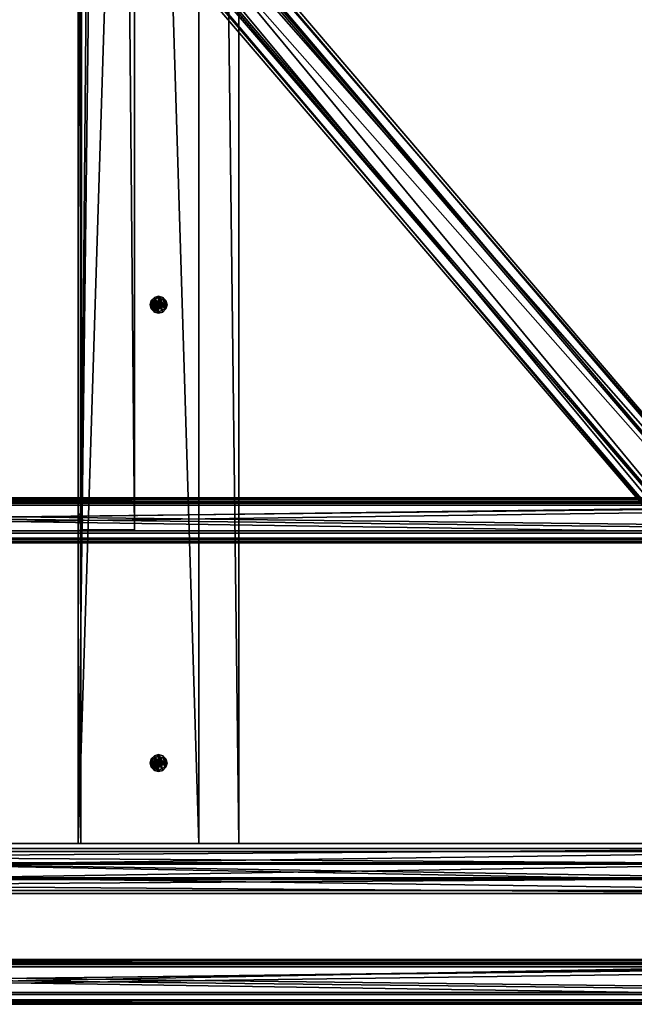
# Model space of a CAD drawing. Header units: millimetres. Extents: x 60485 to 71303, y 100 to 16900.
# Tile 29 of 256: x 62027 to 62792, y 100 to 1324. Entities that reach past the tile are written whole.
import ezdxf

# ---------------------------------------------------------------- set-up
doc = ezdxf.new("R2010")
doc.units = ezdxf.units.MM
for name, color, linetype in [('1', 7, 'Continuous'), ('13', 7, 'Continuous'), ('3', 7, 'Continuous'), ('4', 7, 'Continuous'), ('9', 7, 'Continuous'), ('95', 7, 'Continuous')]:
    doc.layers.add(name, color=color, linetype=linetype)

msp = doc.modelspace()

# ---------------------------------------------------------------- meshes
at = {"layer": '1', "color": 7}
mesh = msp.add_polyface(dxfattribs=at)
corners = [(62100, 300, 2950), (62100, 300, 0), (62100, 16700, 0), (62100, 16700, 2950), (62300, 300, 0), (62300, 16700, 0), (62300, 300, 2950), (62300, 16700, 2950)]
mesh.append_faces([[corners[k] for k in face] for face in [(0, 2, 3, 3), (1, 5, 2, 2), (4, 7, 5, 5), (6, 3, 7, 7), (1, 6, 4, 4), (3, 5, 7, 7)]], dxfattribs={"vtx0": -1, "color": 7})
mesh.append_faces([[corners[k] for k in face] for face in [(0, 1, 2, 2), (1, 4, 5, 5), (4, 6, 7, 7), (6, 0, 3, 3), (1, 0, 6, 6), (3, 2, 5, 5)]], dxfattribs={"vtx2": -1, "vtx3": -1, "color": 7})
mesh = msp.add_polyface(dxfattribs=at)
corners = [(71000, 100, 2950), (71000, 100, 0), (60500, 100, 0), (60500, 100, 2950), (71000, 300, 0), (60500, 300, 0), (71000, 300, 2950), (60500, 300, 2950)]
mesh.append_faces([[corners[k] for k in face] for face in [(0, 2, 3, 3), (1, 5, 2, 2), (4, 7, 5, 5), (6, 3, 7, 7), (1, 6, 4, 4), (3, 5, 7, 7)]], dxfattribs={"vtx0": -1, "color": 7})
mesh.append_faces([[corners[k] for k in face] for face in [(0, 1, 2, 2), (1, 4, 5, 5), (4, 6, 7, 7), (6, 0, 3, 3), (1, 0, 6, 6), (3, 2, 5, 5)]], dxfattribs={"vtx2": -1, "vtx3": -1, "color": 7})
at = {"layer": '13', "color": 20}
mesh = msp.add_polyface(dxfattribs=at)
corners = [(62209.1, 975.3, 2955), (62205.2, 979.1, 2955), (62205.2, 979.1, 2953), (62200, 980.5, 2955), (62200, 980.5, 2953), (62194.7, 979.1, 2955), (62194.7, 979.1, 2953), (62190.9, 975.3, 2953), (62200, 1535, 2967), (62202.5, 1535.7, 2967), (62202.5, 1535.7, 2949), (62200, 1535, 2949), (62204.3, 1537.5, 2967), (62204.3, 1537.5, 2949), (62205, 1540, 2949), (62195, 1540, 2967), (62195.7, 1537.5, 2967), (62195.7, 1537.5, 2949), (62197.5, 1535.7, 2967), (62197.5, 1535.7, 2949), (62200, 1545, 2967), (62197.5, 1544.3, 2967), (62195.7, 1542.5, 2949), (62197.5, 1544.3, 2949), (62200, 1535, 2949), (62204.3, 1537.5, 2949), (62204.3, 1537.5, 2884), (62200, 1535, 2884), (62195.7, 1537.5, 2949), (62195.7, 1537.5, 2884), (62200, 1530.8, 2963), (62208, 1535.4, 2963), (62208, 1535.4, 2955), (62200, 1530.8, 2955), (62208, 1544.6, 2955), (62192, 1544.6, 2963), (62192, 1535.4, 2963), (62192, 1535.4, 2955), (62192, 1544.6, 2955), (62200, 1529.5, 2955), (62205.2, 1530.9, 2955), (62205.2, 1530.9, 2953), (62200, 1529.5, 2953), (62209.1, 1534.8, 2955), (62209.1, 1534.8, 2953), (62210.5, 1540, 2953), (62189.5, 1540, 2955), (62190.9, 1534.8, 2955), (62190.9, 1534.8, 2953), (62194.7, 1530.9, 2955), (62194.7, 1530.9, 2953), (62205.2, 1549.1, 2955), (62200, 1550.5, 2955), (62194.7, 1549.1, 2955), (62190.9, 1545.3, 2955), (62189.5, 1540, 2953), (62190.9, 1545.3, 2953), (62194.7, 1549.1, 2953), (62200, 1550.5, 2953)]
mesh.append_faces([[corners[k] for k in face] for face in [(1, 4, 2, 2), (3, 6, 4, 4), (5, 7, 6, 6), (8, 10, 11, 11), (9, 13, 10, 10), (12, 14, 13, 13), (16, 19, 17, 17), (18, 11, 19, 19), (15, 18, 16, 16), (24, 26, 27, 27), (28, 27, 29, 29), (30, 32, 33, 33), (31, 34, 32, 32), (36, 33, 37, 37), (35, 30, 36, 36), (33, 38, 37, 37), (39, 41, 42, 42), (40, 44, 41, 41), (43, 45, 44, 44), (47, 50, 48, 48), (49, 42, 50, 50), (50, 55, 48, 48)]], dxfattribs={"vtx0": -1, "color": 20})
mesh.append_faces([[corners[k] for k in face] for face in [(20, 9, 8, 8), (21, 8, 18, 18), (22, 17, 19, 19), (22, 19, 11, 11), (23, 11, 10, 10), (35, 31, 30, 30), (38, 33, 32, 32), (51, 43, 40, 40), (52, 40, 39, 39), (53, 39, 49, 49), (54, 49, 47, 47), (56, 50, 42, 42), (57, 42, 41, 41), (58, 41, 44, 44)]], dxfattribs={"vtx0": -1, "vtx2": -1, "vtx3": -1, "color": 20})
mesh.append_faces([[corners[k] for k in face] for face in [(0, 1, 2, 2), (1, 3, 4, 4), (3, 5, 6, 6), (8, 9, 10, 10), (9, 12, 13, 13), (15, 16, 17, 17), (16, 18, 19, 19), (18, 8, 11, 11), (24, 25, 26, 26), (28, 24, 27, 27), (30, 31, 32, 32), (35, 36, 37, 37), (36, 30, 33, 33), (39, 40, 41, 41), (40, 43, 44, 44), (46, 47, 48, 48), (47, 49, 50, 50), (49, 39, 42, 42)]], dxfattribs={"vtx2": -1, "vtx3": -1, "color": 20})
mesh = msp.add_polyface(dxfattribs=at)
corners = [(62204.3, 402.5, 2967), (62202.5, 404.3, 2967), (62202.5, 404.3, 2949), (62200, 405, 2967), (62200, 405, 2949), (62197.5, 404.3, 2967), (62197.5, 404.3, 2949), (62195.7, 402.5, 2949), (62204.3, 402.5, 2949), (62200, 405, 2949), (62200, 405, 2884), (62195.7, 402.5, 2884), (62208, 404.6, 2963), (62200, 409.2, 2963), (62200, 409.2, 2955), (62208, 404.6, 2955), (62192, 404.6, 2963), (62192, 404.6, 2955), (62208, 395.4, 2963), (62208, 395.4, 2955), (62210.5, 400, 2955), (62209.1, 405.3, 2955), (62209.1, 405.3, 2953), (62205.2, 409.1, 2955), (62205.2, 409.1, 2953), (62200, 410.5, 2955), (62200, 410.5, 2953), (62194.7, 409.1, 2955), (62194.7, 409.1, 2953), (62190.9, 405.3, 2955), (62190.9, 405.3, 2953), (62189.5, 400, 2953), (62209.1, 394.8, 2955), (62200, 389.5, 2955), (62205.2, 390.9, 2953), (62209.1, 394.8, 2953), (62210.5, 400, 2953), (62200, 965, 2967), (62202.5, 965.7, 2967), (62202.5, 965.7, 2949), (62200, 965, 2949), (62197.5, 965.7, 2967), (62197.5, 965.7, 2949), (62200, 965, 2949), (62204.3, 967.5, 2884), (62200, 965, 2884), (62195.7, 967.5, 2949), (62200, 960.8, 2963), (62208, 965.4, 2963), (62208, 965.4, 2955), (62200, 960.8, 2955), (62192, 965.4, 2963), (62192, 965.4, 2955), (62192, 974.6, 2963), (62200, 959.5, 2955), (62205.2, 960.9, 2955), (62205.2, 960.9, 2953), (62200, 959.5, 2953), (62209.1, 964.8, 2955), (62209.1, 964.8, 2953), (62190.9, 964.8, 2955), (62194.7, 960.9, 2955), (62194.7, 960.9, 2953), (62190.9, 964.8, 2953), (62200, 980.5, 2955), (62194.7, 979.1, 2955), (62189.5, 970, 2953), (62190.9, 975.3, 2953), (62194.7, 979.1, 2953)]
mesh.append_faces([[corners[k] for k in face] for face in [(1, 4, 2, 2), (3, 6, 4, 4), (5, 7, 6, 6), (9, 11, 10, 10), (12, 14, 15, 15), (13, 17, 14, 14), (18, 13, 12, 12), (14, 19, 15, 15), (21, 24, 22, 22), (23, 26, 24, 24), (25, 28, 26, 26), (27, 30, 28, 28), (29, 31, 30, 30), (24, 36, 22, 22), (37, 39, 40, 40), (41, 40, 42, 42), (43, 44, 45, 45), (47, 49, 50, 50), (51, 50, 52, 52), (54, 56, 57, 57), (55, 59, 56, 56), (60, 62, 63, 63), (61, 57, 62, 62), (62, 66, 63, 63)]], dxfattribs={"vtx0": -1, "color": 20})
mesh.append_faces([[corners[k] for k in face] for face in [(21, 32, 23, 23), (23, 32, 25, 25), (25, 33, 27, 27), (28, 34, 26, 26), (26, 35, 24, 24)]], dxfattribs={"vtx0": -1, "vtx1": -1, "color": 20})
mesh.append_faces([[corners[k] for k in face] for face in [(53, 48, 47, 47), (64, 55, 54, 54), (65, 54, 61, 61), (67, 62, 57, 57), (68, 57, 56, 56)]], dxfattribs={"vtx0": -1, "vtx2": -1, "vtx3": -1, "color": 20})
mesh.append_faces([[corners[k] for k in face] for face in [(0, 1, 2, 2), (1, 3, 4, 4), (3, 5, 6, 6), (8, 9, 10, 10), (12, 13, 14, 14), (13, 16, 17, 17), (20, 21, 22, 22), (21, 23, 24, 24), (23, 25, 26, 26), (25, 27, 28, 28), (27, 29, 30, 30), (37, 38, 39, 39), (41, 37, 40, 40), (46, 43, 45, 45), (47, 48, 49, 49), (51, 47, 50, 50), (54, 55, 56, 56), (55, 58, 59, 59), (60, 61, 62, 62), (61, 54, 57, 57)]], dxfattribs={"vtx2": -1, "vtx3": -1, "color": 20})
mesh = msp.add_polyface(dxfattribs=at)
corners = [(62205, 970, 2967), (62204.3, 972.5, 2967), (62204.3, 972.5, 2949), (62202.5, 974.3, 2967), (62202.5, 974.3, 2949), (62200, 975, 2967), (62200, 975, 2949), (62197.5, 974.3, 2967), (62197.5, 974.3, 2949), (62195.7, 972.5, 2967), (62195.7, 972.5, 2949), (62195, 970, 2967), (62195, 970, 2949), (62204.3, 967.5, 2967), (62202.5, 965.7, 2967), (62200, 965, 2967), (62197.5, 965.7, 2967), (62200, 965, 2949), (62202.5, 965.7, 2949), (62204.3, 967.5, 2949), (62205, 970, 2949), (62204.3, 967.5, 2949), (62204.3, 972.5, 2949), (62204.3, 972.5, 2884), (62200, 975, 2949), (62200, 975, 2884), (62195.7, 972.5, 2949), (62195.7, 972.5, 2884), (62195.7, 967.5, 2884), (62200, 965, 2949), (62204.3, 967.5, 2884), (62208, 965.4, 2963), (62208, 974.6, 2963), (62208, 974.6, 2955), (62200, 979.2, 2963), (62200, 979.2, 2955), (62192, 974.6, 2963), (62192, 974.6, 2955), (62192, 965.4, 2955), (62200, 960.8, 2955), (62208, 965.4, 2955), (62210.5, 970, 2955), (62209.1, 975.3, 2955), (62209.1, 975.3, 2953), (62210.5, 970, 2953), (62205.2, 979.1, 2953), (62194.7, 979.1, 2955), (62190.9, 975.3, 2955), (62190.9, 975.3, 2953), (62189.5, 970, 2955), (62189.5, 970, 2953), (62209.1, 964.8, 2955), (62205.2, 979.1, 2955), (62200, 980.5, 2955), (62200, 959.5, 2955), (62194.7, 960.9, 2955), (62200, 959.5, 2953), (62194.7, 979.1, 2953), (62205.2, 960.9, 2953), (62200, 980.5, 2953), (62209.1, 964.8, 2953)]
mesh.append_faces([[corners[k] for k in face] for face in [(1, 4, 2, 2), (3, 6, 4, 4), (5, 8, 6, 6), (7, 10, 8, 8), (9, 12, 10, 10), (4, 20, 2, 2), (22, 25, 23, 23), (24, 27, 25, 25), (26, 28, 27, 27), (21, 24, 22, 22), (25, 30, 23, 23), (32, 35, 33, 33), (34, 37, 35, 35), (36, 38, 37, 37), (31, 34, 32, 32), (35, 40, 33, 33), (41, 43, 44, 44), (42, 45, 43, 43), (47, 50, 48, 48), (45, 44, 43, 43)]], dxfattribs={"vtx0": -1, "color": 20})
mesh.append_faces([[corners[k] for k in face] for face in [(1, 13, 3, 3), (3, 14, 5, 5), (5, 15, 7, 7), (7, 16, 9, 9), (10, 17, 8, 8), (8, 18, 6, 6), (6, 19, 4, 4), (24, 29, 26, 26), (27, 30, 25, 25), (34, 31, 36, 36), (37, 39, 35, 35), (42, 51, 52, 52), (52, 51, 53, 53), (53, 54, 46, 46), (46, 55, 47, 47), (48, 56, 57, 57), (57, 58, 59, 59), (59, 60, 45, 45)]], dxfattribs={"vtx0": -1, "vtx1": -1, "color": 20})
mesh.append_faces([[corners[k] for k in face] for face in [(45, 60, 44, 44)]], dxfattribs={"vtx0": -1, "vtx2": -1, "vtx3": -1, "color": 20})
mesh.append_faces([[corners[k] for k in face] for face in [(0, 1, 2, 2), (1, 3, 4, 4), (3, 5, 6, 6), (5, 7, 8, 8), (7, 9, 10, 10), (9, 11, 12, 12), (21, 22, 23, 23), (22, 24, 25, 25), (24, 26, 27, 27), (31, 32, 33, 33), (32, 34, 35, 35), (34, 36, 37, 37), (41, 42, 43, 43), (46, 47, 48, 48), (47, 49, 50, 50)]], dxfattribs={"vtx2": -1, "vtx3": -1, "color": 20})
mesh = msp.add_polyface(dxfattribs=at)
corners = [(62202.5, 965.7, 2967), (62204.3, 967.5, 2967), (62204.3, 967.5, 2949), (62202.5, 965.7, 2949), (62205, 970, 2967), (62205, 970, 2949), (62204.3, 972.5, 2949), (62204.3, 972.5, 2967), (62202.5, 974.3, 2967), (62200, 975, 2967), (62200, 965, 2967), (62197.5, 974.3, 2949), (62200, 965, 2949), (62200, 975, 2949), (62202.5, 974.3, 2949), (62200, 965, 2949), (62204.3, 967.5, 2949), (62204.3, 967.5, 2884), (62204.3, 972.5, 2884), (62200, 975, 2949), (62195.7, 972.5, 2884), (62200, 965, 2884), (62208, 965.4, 2963), (62208, 974.6, 2955), (62208, 965.4, 2955), (62200, 979.2, 2955), (62200, 960.8, 2955), (62200, 969.4, 2964), (62200.5, 969.7, 2964), (62200.5, 969.7, 2963), (62200, 969.4, 2963), (62200.5, 970.3, 2964), (62200.5, 970.3, 2963), (62200, 970.6, 2964), (62200, 970.6, 2963), (62199.5, 970.3, 2963), (62200, 969.5, 2950), (62200.2, 969.6, 2950), (62200.2, 969.6, 2949), (62200, 969.5, 2949), (62200.4, 969.8, 2950), (62200.4, 969.8, 2949), (62200.5, 970, 2950), (62200.5, 970, 2949), (62200.4, 970.3, 2950), (62200.4, 970.3, 2949), (62200.2, 970.4, 2950), (62200.2, 970.4, 2949), (62200, 970.5, 2950), (62200, 970.5, 2949), (62199.7, 970.4, 2950), (62199.7, 970.4, 2949), (62209.1, 964.8, 2955), (62210.5, 970, 2955), (62210.5, 970, 2953), (62209.1, 964.8, 2953), (62209.1, 975.3, 2955), (62200, 980.5, 2955), (62205.2, 960.9, 2955), (62200, 980.5, 2953), (62205.2, 960.9, 2953)]
mesh.append_faces([[corners[k] for k in face] for face in [(0, 2, 3, 3), (1, 5, 2, 2), (4, 6, 5, 5), (1, 7, 4, 4), (16, 18, 17, 17), (22, 23, 24, 24), (27, 29, 30, 30), (28, 32, 29, 29), (31, 34, 32, 32), (28, 33, 31, 31), (34, 29, 32, 32), (36, 38, 39, 39), (37, 41, 38, 38), (40, 43, 41, 41), (42, 45, 43, 43), (44, 47, 45, 45), (46, 49, 47, 47), (40, 44, 42, 42), (45, 41, 43, 43), (52, 54, 55, 55), (52, 56, 53, 53)]], dxfattribs={"vtx0": -1, "color": 20})
mesh.append_faces([[corners[k] for k in face] for face in [(44, 40, 46, 46), (46, 37, 48, 48), (51, 38, 49, 49), (49, 41, 47, 47), (47, 41, 45, 45)]], dxfattribs={"vtx0": -1, "vtx1": -1, "color": 20})
mesh.append_faces([[corners[k] for k in face] for face in [(8, 1, 0, 0), (9, 0, 10, 10), (11, 12, 3, 3), (13, 3, 2, 2), (14, 2, 5, 5), (19, 16, 15, 15), (20, 21, 17, 17), (25, 26, 24, 24), (35, 30, 29, 29), (46, 40, 37, 37), (50, 37, 36, 36), (51, 39, 38, 38), (49, 38, 41, 41), (57, 52, 58, 58), (59, 60, 55, 55)]], dxfattribs={"vtx0": -1, "vtx2": -1, "vtx3": -1, "color": 20})
mesh.append_faces([[corners[k] for k in face] for face in [(0, 1, 2, 2), (1, 4, 5, 5), (15, 16, 17, 17), (27, 28, 29, 29), (28, 31, 32, 32), (31, 33, 34, 34), (36, 37, 38, 38), (37, 40, 41, 41), (40, 42, 43, 43), (42, 44, 45, 45), (44, 46, 47, 47), (46, 48, 49, 49), (52, 53, 54, 54)]], dxfattribs={"vtx2": -1, "vtx3": -1, "color": 20})
mesh = msp.add_polyface(dxfattribs=at)
corners = [(62195, 970, 2967), (62195.7, 967.5, 2967), (62195.7, 967.5, 2949), (62195, 970, 2949), (62197.5, 965.7, 2967), (62197.5, 965.7, 2949), (62197.5, 974.3, 2967), (62200, 965, 2967), (62195.7, 972.5, 2967), (62195.7, 972.5, 2949), (62200, 965, 2949), (62195.7, 972.5, 2949), (62195.7, 967.5, 2949), (62195.7, 967.5, 2884), (62200, 965, 2884), (62200, 965, 2949), (62195.7, 972.5, 2884), (62192, 974.6, 2963), (62192, 965.4, 2963), (62192, 965.4, 2955), (62200, 960.8, 2963), (62200, 960.8, 2955), (62192, 974.6, 2955), (62200, 970.6, 2964), (62199.5, 970.3, 2964), (62199.5, 970.3, 2963), (62200, 970.6, 2963), (62199.5, 969.7, 2964), (62199.5, 969.7, 2963), (62200, 969.4, 2964), (62200, 969.4, 2963), (62200.5, 969.7, 2964), (62200.5, 969.7, 2963), (62200, 970.5, 2950), (62199.7, 970.4, 2950), (62199.7, 970.4, 2949), (62200, 970.5, 2949), (62199.6, 970.3, 2950), (62199.6, 970.3, 2949), (62199.5, 970, 2950), (62199.5, 970, 2949), (62199.6, 969.8, 2950), (62199.6, 969.8, 2949), (62199.7, 969.6, 2950), (62199.7, 969.6, 2949), (62200, 969.5, 2950), (62200, 969.5, 2949), (62200.2, 969.6, 2950), (62189.5, 970, 2955), (62190.9, 964.8, 2955), (62190.9, 964.8, 2953), (62189.5, 970, 2953), (62190.9, 975.3, 2955), (62194.7, 960.9, 2955), (62194.7, 960.9, 2953), (62190.9, 975.3, 2953)]
mesh.append_faces([[corners[k] for k in face] for face in [(0, 2, 3, 3), (1, 5, 2, 2), (0, 4, 1, 1), (2, 9, 3, 3), (12, 14, 13, 13), (11, 15, 12, 12), (14, 16, 13, 13), (17, 20, 18, 18), (21, 22, 19, 19), (23, 25, 26, 26), (24, 28, 25, 25), (27, 30, 28, 28), (24, 29, 27, 27), (30, 25, 28, 28), (33, 35, 36, 36), (34, 38, 35, 35), (37, 40, 38, 38), (39, 42, 40, 40), (41, 44, 42, 42), (43, 46, 44, 44), (37, 41, 39, 39), (44, 40, 42, 42), (48, 50, 51, 51), (52, 49, 48, 48)]], dxfattribs={"vtx0": -1, "color": 20})
mesh.append_faces([[corners[k] for k in face] for face in [(8, 4, 0, 0), (23, 31, 24, 24), (25, 32, 26, 26), (33, 47, 34, 34), (34, 43, 37, 37), (40, 44, 38, 38), (38, 46, 35, 35), (51, 54, 55, 55)]], dxfattribs={"vtx0": -1, "vtx1": -1, "color": 20})
mesh.append_faces([[corners[k] for k in face] for face in [(6, 7, 4, 4), (9, 2, 5, 5), (9, 5, 10, 10), (24, 31, 29, 29), (34, 45, 43, 43), (37, 43, 41, 41), (38, 44, 46, 46), (52, 53, 49, 49)]], dxfattribs={"vtx0": -1, "vtx2": -1, "vtx3": -1, "color": 20})
mesh.append_faces([[corners[k] for k in face] for face in [(0, 1, 2, 2), (1, 4, 5, 5), (11, 12, 13, 13), (17, 18, 19, 19), (23, 24, 25, 25), (24, 27, 28, 28), (27, 29, 30, 30), (33, 34, 35, 35), (34, 37, 38, 38), (37, 39, 40, 40), (39, 41, 42, 42), (41, 43, 44, 44), (43, 45, 46, 46), (48, 49, 50, 50)]], dxfattribs={"vtx2": -1, "vtx3": -1, "color": 20})
mesh = msp.add_polyface(dxfattribs=at)
corners = [(62205, 400, 2967), (62204.3, 402.5, 2967), (62204.3, 402.5, 2949), (62205, 400, 2949), (62202.5, 404.3, 2949), (62197.5, 404.3, 2967), (62195.7, 402.5, 2967), (62195.7, 402.5, 2949), (62195, 400, 2967), (62195, 400, 2949), (62204.3, 397.5, 2967), (62202.5, 404.3, 2967), (62202.5, 395.7, 2967), (62200, 405, 2967), (62200, 395, 2967), (62197.5, 395.7, 2967), (62200, 395, 2949), (62197.5, 404.3, 2949), (62202.5, 395.7, 2949), (62200, 405, 2949), (62204.3, 397.5, 2949), (62204.3, 397.5, 2949), (62204.3, 402.5, 2949), (62204.3, 402.5, 2884), (62200, 405, 2884), (62200, 405, 2949), (62195.7, 402.5, 2949), (62195.7, 402.5, 2884), (62195.7, 397.5, 2884), (62200, 395, 2949), (62204.3, 397.5, 2884), (62208, 395.4, 2963), (62208, 404.6, 2963), (62208, 404.6, 2955), (62192, 404.6, 2963), (62192, 395.4, 2955), (62192, 404.6, 2955), (62200, 409.2, 2963), (62200, 390.8, 2963), (62200, 390.8, 2955), (62200, 409.2, 2955), (62200.5, 400.3, 2964), (62200, 400.6, 2964), (62200, 400.6, 2963), (62200.5, 400.3, 2963), (62199.5, 400.3, 2964), (62199.5, 400.3, 2963), (62200.5, 399.7, 2964), (62200, 399.4, 2963), (62200.5, 399.7, 2963), (62200.4, 400.3, 2950), (62200.2, 400.4, 2950), (62200.2, 400.4, 2949), (62200.4, 400.3, 2949), (62200, 400.5, 2950), (62200, 400.5, 2949), (62199.7, 400.4, 2950), (62199.7, 400.4, 2949), (62199.6, 400.3, 2950), (62199.6, 400.3, 2949), (62200.4, 399.8, 2950), (62200.2, 399.6, 2950), (62200, 399.5, 2950), (62200.2, 399.6, 2949), (62200.4, 399.8, 2949), (62200.5, 400, 2949), (62210.5, 400, 2955), (62209.1, 405.3, 2953), (62210.5, 400, 2953), (62190.9, 405.3, 2955), (62189.5, 400, 2955), (62189.5, 400, 2953), (62194.7, 409.1, 2955), (62194.7, 390.9, 2955), (62194.7, 390.9, 2953), (62190.9, 405.3, 2953), (62200, 389.5, 2953), (62194.7, 409.1, 2953), (62205.2, 409.1, 2953), (62209.1, 394.8, 2953)]
mesh.append_faces([[corners[k] for k in face] for face in [(0, 2, 3, 3), (1, 4, 2, 2), (6, 9, 7, 7), (4, 3, 2, 2), (22, 24, 23, 23), (26, 28, 27, 27), (21, 25, 22, 22), (24, 30, 23, 23), (34, 35, 36, 36), (41, 43, 44, 44), (42, 46, 43, 43), (43, 49, 44, 44), (50, 52, 53, 53), (51, 55, 52, 52), (54, 57, 55, 55), (56, 59, 57, 57), (52, 65, 53, 53), (66, 67, 68, 68)]], dxfattribs={"vtx0": -1, "color": 20})
mesh.append_faces([[corners[k] for k in face] for face in [(1, 10, 11, 11), (11, 12, 13, 13), (13, 14, 5, 5), (5, 15, 6, 6), (7, 16, 17, 17), (17, 18, 19, 19), (19, 20, 4, 4), (25, 29, 26, 26), (27, 30, 24, 24), (37, 38, 34, 34), (36, 39, 40, 40), (42, 47, 45, 45), (46, 48, 43, 43), (50, 60, 51, 51), (51, 61, 54, 54), (54, 62, 56, 56), (57, 63, 55, 55), (55, 64, 52, 52), (72, 73, 69, 69), (71, 74, 75, 75), (75, 76, 77, 77)]], dxfattribs={"vtx0": -1, "vtx1": -1, "color": 20})
mesh.append_faces([[corners[k] for k in face] for face in [(4, 20, 3, 3), (78, 79, 68, 68)]], dxfattribs={"vtx0": -1, "vtx2": -1, "vtx3": -1, "color": 20})
mesh.append_faces([[corners[k] for k in face] for face in [(0, 1, 2, 2), (5, 6, 7, 7), (6, 8, 9, 9), (21, 22, 23, 23), (25, 26, 27, 27), (31, 32, 33, 33), (41, 42, 43, 43), (42, 45, 46, 46), (50, 51, 52, 52), (51, 54, 55, 55), (54, 56, 57, 57), (56, 58, 59, 59), (69, 70, 71, 71)]], dxfattribs={"vtx2": -1, "vtx3": -1, "color": 20})
mesh = msp.add_polyface(dxfattribs=at)
corners = [(62195, 400, 2967), (62195.7, 397.5, 2967), (62195.7, 397.5, 2949), (62195, 400, 2949), (62197.5, 395.7, 2967), (62197.5, 395.7, 2949), (62200, 395, 2967), (62200, 395, 2949), (62197.5, 404.3, 2967), (62195.7, 402.5, 2967), (62195.7, 402.5, 2949), (62195.7, 402.5, 2949), (62195.7, 397.5, 2949), (62195.7, 397.5, 2884), (62200, 395, 2949), (62200, 395, 2884), (62195.7, 402.5, 2884), (62192, 404.6, 2963), (62192, 395.4, 2963), (62192, 395.4, 2955), (62200, 390.8, 2963), (62200, 390.8, 2955), (62192, 404.6, 2955), (62199.5, 400.3, 2964), (62199.5, 399.7, 2964), (62199.5, 399.7, 2963), (62199.5, 400.3, 2963), (62200, 399.4, 2964), (62200, 399.4, 2963), (62199.6, 400.3, 2950), (62199.5, 400, 2950), (62199.5, 400, 2949), (62199.6, 400.3, 2949), (62199.6, 399.8, 2950), (62199.6, 399.8, 2949), (62199.7, 399.6, 2950), (62199.7, 399.6, 2949), (62200, 399.5, 2949), (62199.7, 400.4, 2950), (62200, 399.5, 2950), (62199.7, 400.4, 2949), (62189.5, 400, 2955), (62190.9, 394.8, 2955), (62190.9, 394.8, 2953), (62189.5, 400, 2953), (62194.7, 390.9, 2955), (62194.7, 390.9, 2953), (62200, 389.5, 2955), (62200, 389.5, 2953), (62194.7, 409.1, 2955), (62190.9, 405.3, 2955), (62190.9, 405.3, 2953)]
mesh.append_faces([[corners[k] for k in face] for face in [(0, 2, 3, 3), (1, 5, 2, 2), (4, 7, 5, 5), (0, 4, 1, 1), (2, 10, 3, 3), (12, 15, 13, 13), (11, 14, 12, 12), (15, 16, 13, 13), (18, 21, 19, 19), (17, 20, 18, 18), (21, 22, 19, 19), (23, 25, 26, 26), (24, 28, 25, 25), (23, 27, 24, 24), (28, 26, 25, 25), (29, 31, 32, 32), (30, 34, 31, 31), (33, 36, 34, 34), (35, 37, 36, 36), (29, 33, 30, 30), (36, 31, 34, 34), (41, 43, 44, 44), (42, 46, 43, 43), (45, 48, 46, 46), (50, 42, 41, 41), (46, 44, 43, 43)]], dxfattribs={"vtx0": -1, "color": 20})
mesh.append_faces([[corners[k] for k in face] for face in [(9, 4, 0, 0), (38, 39, 29, 29), (31, 36, 32, 32), (32, 37, 40, 40)]], dxfattribs={"vtx0": -1, "vtx1": -1, "color": 20})
mesh.append_faces([[corners[k] for k in face] for face in [(8, 6, 4, 4), (10, 2, 5, 5), (10, 5, 7, 7), (29, 39, 35, 35), (29, 35, 33, 33), (32, 36, 37, 37), (49, 47, 45, 45), (50, 45, 42, 42), (51, 46, 48, 48)]], dxfattribs={"vtx0": -1, "vtx2": -1, "vtx3": -1, "color": 20})
mesh.append_faces([[corners[k] for k in face] for face in [(0, 1, 2, 2), (1, 4, 5, 5), (4, 6, 7, 7), (11, 12, 13, 13), (12, 14, 15, 15), (17, 18, 19, 19), (18, 20, 21, 21), (23, 24, 25, 25), (24, 27, 28, 28), (29, 30, 31, 31), (30, 33, 34, 34), (33, 35, 36, 36), (41, 42, 43, 43), (42, 45, 46, 46), (45, 47, 48, 48)]], dxfattribs={"vtx2": -1, "vtx3": -1, "color": 20})
mesh = msp.add_polyface(dxfattribs=at)
corners = [(62200, 395, 2967), (62202.5, 395.7, 2967), (62202.5, 395.7, 2949), (62200, 395, 2949), (62204.3, 397.5, 2967), (62204.3, 397.5, 2949), (62205, 400, 2967), (62205, 400, 2949), (62204.3, 402.5, 2967), (62202.5, 404.3, 2967), (62200, 405, 2967), (62197.5, 404.3, 2949), (62200, 405, 2949), (62200, 395, 2949), (62204.3, 397.5, 2949), (62204.3, 397.5, 2884), (62200, 395, 2884), (62204.3, 402.5, 2884), (62200, 405, 2949), (62195.7, 402.5, 2884), (62200, 390.8, 2963), (62208, 395.4, 2963), (62208, 395.4, 2955), (62200, 390.8, 2955), (62208, 404.6, 2955), (62200, 409.2, 2963), (62200, 409.2, 2955), (62200, 399.4, 2964), (62200.5, 399.7, 2964), (62200.5, 399.7, 2963), (62200, 399.4, 2963), (62200.5, 400.3, 2964), (62200.5, 400.3, 2963), (62200, 400.6, 2964), (62199.5, 400.3, 2964), (62200, 400.6, 2963), (62200, 399.5, 2950), (62200.2, 399.6, 2950), (62200.2, 399.6, 2949), (62200, 399.5, 2949), (62200.4, 399.8, 2950), (62200.4, 399.8, 2949), (62200.5, 400, 2950), (62200.5, 400, 2949), (62200.4, 400.3, 2950), (62200.4, 400.3, 2949), (62199.7, 399.6, 2950), (62200.2, 400.4, 2950), (62200, 400.5, 2950), (62199.7, 400.4, 2949), (62200, 400.5, 2949), (62200.2, 400.4, 2949), (62200, 389.5, 2955), (62205.2, 390.9, 2955), (62205.2, 390.9, 2953), (62200, 389.5, 2953), (62209.1, 394.8, 2955), (62209.1, 394.8, 2953), (62210.5, 400, 2955), (62210.5, 400, 2953), (62209.1, 405.3, 2955), (62200, 410.5, 2955), (62194.7, 409.1, 2953), (62200, 410.5, 2953)]
mesh.append_faces([[corners[k] for k in face] for face in [(0, 2, 3, 3), (1, 5, 2, 2), (4, 7, 5, 5), (4, 8, 6, 6), (13, 15, 16, 16), (14, 17, 15, 15), (20, 22, 23, 23), (21, 24, 22, 22), (27, 29, 30, 30), (28, 32, 29, 29), (28, 33, 31, 31), (36, 38, 39, 39), (37, 41, 38, 38), (40, 43, 41, 41), (42, 45, 43, 43), (40, 44, 42, 42), (52, 54, 55, 55), (53, 57, 54, 54), (56, 59, 57, 57), (56, 60, 58, 58)]], dxfattribs={"vtx0": -1, "color": 20})
mesh.append_faces([[corners[k] for k in face] for face in [(9, 4, 1, 1), (10, 1, 0, 0), (11, 3, 2, 2), (12, 2, 5, 5), (18, 14, 13, 13), (19, 16, 15, 15), (25, 21, 20, 20), (26, 23, 22, 22), (34, 28, 27, 27), (35, 30, 29, 29), (47, 40, 37, 37), (48, 37, 36, 36), (49, 39, 38, 38), (50, 38, 41, 41), (51, 41, 43, 43), (61, 56, 53, 53), (61, 53, 52, 52), (62, 55, 54, 54), (63, 54, 57, 57)]], dxfattribs={"vtx0": -1, "vtx2": -1, "vtx3": -1, "color": 20})
mesh.append_faces([[corners[k] for k in face] for face in [(0, 1, 2, 2), (1, 4, 5, 5), (4, 6, 7, 7), (13, 14, 15, 15), (20, 21, 22, 22), (27, 28, 29, 29), (28, 31, 32, 32), (36, 37, 38, 38), (37, 40, 41, 41), (40, 42, 43, 43), (42, 44, 45, 45), (46, 36, 39, 39), (52, 53, 54, 54), (53, 56, 57, 57), (56, 58, 59, 59)]], dxfattribs={"vtx2": -1, "vtx3": -1, "color": 20})
at = {"layer": '3', "color": 91}
mesh = msp.add_polyface(dxfattribs=at)
corners = [(63130.9, 445.9, 3026.4), (63089.2, 413.2, 3016.4), (60669.1, 3241.5, 3881.1), (60710.8, 3274.2, 3891.1), (63089.2, 391.5, 3087.1), (60669.1, 3219.9, 3951.9), (63130.9, 424.2, 3097.1), (60710.8, 3252.6, 3961.9), (63133.3, 448.6, 3024.1), (63133.3, 425.2, 3100.6), (60713.2, 3253.5, 3965.3), (60713.2, 3276.9, 3888.8), (63086.8, 388.8, 3089.5), (60666.7, 3217.2, 3954.2), (63086.8, 412.2, 3013), (60666.7, 3240.6, 3877.7)]
mesh.append_faces([[corners[k] for k in face] for face in [(0, 2, 3, 3), (1, 5, 2, 2), (4, 7, 5, 5), (6, 3, 7, 7), (8, 10, 11, 11), (9, 13, 10, 10), (12, 15, 13, 13), (14, 11, 15, 15)]], dxfattribs={"vtx0": -1, "color": 91})
mesh.append_faces([[corners[k] for k in face] for face in [(9, 6, 12, 12), (6, 8, 0, 0), (0, 8, 1, 1), (12, 4, 14, 14), (4, 12, 6, 6), (14, 1, 8, 8), (3, 10, 7, 7), (7, 10, 5, 5), (15, 2, 13, 13)]], dxfattribs={"vtx0": -1, "vtx1": -1, "color": 91})
mesh.append_faces([[corners[k] for k in face] for face in [(6, 9, 8, 8), (14, 4, 1, 1), (11, 3, 2, 2), (3, 11, 10, 10), (5, 10, 13, 13), (2, 15, 11, 11), (13, 2, 5, 5)]], dxfattribs={"vtx0": -1, "vtx2": -1, "vtx3": -1, "color": 91})
mesh.append_faces([[corners[k] for k in face] for face in [(0, 1, 2, 2), (1, 4, 5, 5), (4, 6, 7, 7), (6, 0, 3, 3), (8, 9, 10, 10), (9, 12, 13, 13), (12, 14, 15, 15), (14, 8, 11, 11)]], dxfattribs={"vtx2": -1, "vtx3": -1, "color": 91})
at = {"layer": '4', "color": 171}
mesh = msp.add_polyface(dxfattribs=at)
corners = [(63095, 289.9, 2989.2), (63095, 257.4, 2979.2), (60705, 257.4, 2979.2), (60705, 289.9, 2989.2), (63095, 241.6, 3030.8), (60705, 241.6, 3030.8), (63095, 274.1, 3040.8), (60705, 274.1, 3040.8), (63095, 293.7, 2987.2), (63095, 276.1, 3044.5), (60705, 276.1, 3044.5), (60705, 293.7, 2987.2), (63095, 237.9, 3032.8), (60705, 237.9, 3032.8), (63095, 255.4, 2975.5), (60705, 255.4, 2975.5)]
mesh.append_faces([[corners[k] for k in face] for face in [(0, 2, 3, 3), (1, 5, 2, 2), (4, 7, 5, 5), (6, 3, 7, 7), (8, 10, 11, 11), (9, 13, 10, 10), (12, 15, 13, 13), (14, 11, 15, 15)]], dxfattribs={"vtx0": -1, "color": 171})
mesh.append_faces([[corners[k] for k in face] for face in [(9, 6, 12, 12), (6, 8, 0, 0), (0, 8, 1, 1), (14, 1, 8, 8), (10, 3, 11, 11), (3, 10, 7, 7), (7, 10, 5, 5), (15, 2, 13, 13), (2, 11, 3, 3)]], dxfattribs={"vtx0": -1, "vtx1": -1, "color": 171})
mesh.append_faces([[corners[k] for k in face] for face in [(6, 9, 8, 8), (12, 6, 4, 4), (4, 14, 12, 12), (14, 4, 1, 1), (5, 10, 13, 13), (2, 15, 11, 11), (13, 2, 5, 5)]], dxfattribs={"vtx0": -1, "vtx2": -1, "vtx3": -1, "color": 171})
mesh.append_faces([[corners[k] for k in face] for face in [(0, 1, 2, 2), (1, 4, 5, 5), (4, 6, 7, 7), (6, 0, 3, 3), (8, 9, 10, 10), (9, 12, 13, 13), (12, 14, 15, 15), (14, 8, 11, 11)]], dxfattribs={"vtx2": -1, "vtx3": -1, "color": 171})
at = {"layer": '9', "color": 243}
mesh = msp.add_polyface(dxfattribs=at)
corners = [(63500, 678.1, 3183.2), (63500, 723.1, 3197), (60500, 723.1, 3197), (60500, 678.1, 3183.2), (63500, 688.6, 3309.8), (60500, 688.6, 3309.8), (63500, 724, 3320.6), (60500, 724, 3320.6), (63500, 727.8, 3308.2), (60500, 727.8, 3308.2), (63500, 729.7, 3308.8), (60500, 729.7, 3308.8), (63500, 725.3, 3323.1), (60500, 725.3, 3323.1), (63500, 686.1, 3311.1), (60500, 686.1, 3311.1), (63500, 720.6, 3198.3), (60500, 720.6, 3198.3), (63500, 679.5, 3185.7), (60500, 679.5, 3185.7), (63500, 675.7, 3198.1), (60500, 675.7, 3198.1), (63500, 673.8, 3197.6), (60500, 673.8, 3197.6)]
mesh.append_faces([[corners[k] for k in face] for face in [(0, 2, 3, 3), (1, 5, 2, 2), (4, 7, 5, 5), (6, 9, 7, 7), (8, 11, 9, 9), (10, 13, 11, 11), (12, 15, 13, 13), (14, 17, 15, 15), (16, 19, 17, 17), (18, 21, 19, 19), (20, 23, 21, 21), (22, 3, 23, 23), (8, 12, 10, 10), (20, 0, 22, 22), (11, 7, 9, 9)]], dxfattribs={"vtx0": -1, "color": 243})
mesh.append_faces([[corners[k] for k in face] for face in [(12, 6, 14, 14), (14, 1, 16, 16), (16, 0, 18, 18), (18, 0, 20, 20), (3, 19, 23, 23), (19, 2, 17, 17), (17, 2, 15, 15), (15, 5, 13, 13), (13, 7, 11, 11)]], dxfattribs={"vtx0": -1, "vtx1": -1, "color": 243})
mesh.append_faces([[corners[k] for k in face] for face in [(12, 8, 6, 6), (14, 6, 4, 4), (14, 4, 1, 1), (16, 1, 0, 0), (19, 3, 2, 2), (15, 2, 5, 5), (13, 5, 7, 7)]], dxfattribs={"vtx0": -1, "vtx2": -1, "vtx3": -1, "color": 243})
mesh.append_faces([[corners[k] for k in face] for face in [(21, 23, 19, 19)]], dxfattribs={"vtx1": -1, "color": 243})
mesh.append_faces([[corners[k] for k in face] for face in [(0, 1, 2, 2), (1, 4, 5, 5), (4, 6, 7, 7), (6, 8, 9, 9), (8, 10, 11, 11), (10, 12, 13, 13), (12, 14, 15, 15), (14, 16, 17, 17), (16, 18, 19, 19), (18, 20, 21, 21), (20, 22, 23, 23), (22, 0, 3, 3)]], dxfattribs={"vtx2": -1, "vtx3": -1, "color": 243})
mesh = msp.add_polyface(dxfattribs=at)
corners = [(63500, 104.4, 3007.7), (63500, 149.3, 3021.5), (60500, 149.3, 3021.5), (60500, 104.4, 3007.7), (63500, 114.8, 3134.3), (60500, 114.8, 3134.3), (63500, 150.2, 3145.1), (60500, 150.2, 3145.1), (63500, 154, 3132.7), (60500, 154, 3132.7), (63500, 155.9, 3133.3), (60500, 155.9, 3133.3), (63500, 151.5, 3147.6), (60500, 151.5, 3147.6), (63500, 112.3, 3135.6), (60500, 112.3, 3135.6), (63500, 146.8, 3022.8), (60500, 146.8, 3022.8), (63500, 105.7, 3010.2), (60500, 105.7, 3010.2), (63500, 101.9, 3022.6), (60500, 101.9, 3022.6), (63500, 100, 3022.1), (60500, 100, 3022.1)]
mesh.append_faces([[corners[k] for k in face] for face in [(0, 2, 3, 3), (1, 5, 2, 2), (4, 7, 5, 5), (6, 9, 7, 7), (8, 11, 9, 9), (10, 13, 11, 11), (12, 15, 13, 13), (14, 17, 15, 15), (16, 19, 17, 17), (18, 21, 19, 19), (20, 23, 21, 21), (22, 3, 23, 23), (8, 12, 10, 10), (20, 0, 22, 22), (11, 7, 9, 9), (23, 19, 21, 21)]], dxfattribs={"vtx0": -1, "color": 243})
mesh.append_faces([[corners[k] for k in face] for face in [(12, 6, 14, 14), (14, 1, 16, 16), (16, 0, 18, 18), (18, 0, 20, 20), (3, 19, 23, 23), (19, 2, 17, 17), (17, 2, 15, 15), (15, 5, 13, 13), (13, 7, 11, 11)]], dxfattribs={"vtx0": -1, "vtx1": -1, "color": 243})
mesh.append_faces([[corners[k] for k in face] for face in [(12, 8, 6, 6), (14, 6, 4, 4), (14, 4, 1, 1), (16, 1, 0, 0), (19, 3, 2, 2), (15, 2, 5, 5), (13, 5, 7, 7)]], dxfattribs={"vtx0": -1, "vtx2": -1, "vtx3": -1, "color": 243})
mesh.append_faces([[corners[k] for k in face] for face in [(0, 1, 2, 2), (1, 4, 5, 5), (4, 6, 7, 7), (6, 8, 9, 9), (8, 10, 11, 11), (10, 12, 13, 13), (12, 14, 15, 15), (14, 16, 17, 17), (16, 18, 19, 19), (18, 20, 21, 21), (20, 22, 23, 23), (22, 0, 3, 3)]], dxfattribs={"vtx2": -1, "vtx3": -1, "color": 243})
at = {"layer": '95', "color": 133}
mesh = msp.add_polyface(dxfattribs=at)
corners = [(62100, 8339.5, 5436.6), (62170, 8339.5, 5436.6), (62170, 689, 3097.6), (62100, 689, 3097.6), (62170, 8340.7, 5432.7), (62170, 690.2, 3093.8), (62104, 8340.7, 5432.7), (62104, 690.2, 3093.8), (62104, 8359.9, 5369.6), (62104, 709.5, 3030.6), (62100, 8359.9, 5369.6), (62100, 709.5, 3030.6)]
mesh.append_faces([[corners[k] for k in face] for face in [(0, 2, 3, 3), (1, 5, 2, 2), (4, 7, 5, 5), (6, 9, 7, 7), (8, 11, 9, 9), (10, 3, 11, 11), (0, 4, 1, 1), (8, 0, 10, 10), (7, 2, 5, 5)]], dxfattribs={"vtx0": -1, "color": 133})
mesh.append_faces([[corners[k] for k in face] for face in [(4, 0, 6, 6), (6, 0, 8, 8), (3, 7, 11, 11)]], dxfattribs={"vtx0": -1, "vtx1": -1, "color": 133})
mesh.append_faces([[corners[k] for k in face] for face in [(7, 3, 2, 2)]], dxfattribs={"vtx0": -1, "vtx2": -1, "vtx3": -1, "color": 133})
mesh.append_faces([[corners[k] for k in face] for face in [(9, 11, 7, 7)]], dxfattribs={"vtx1": -1, "color": 133})
mesh.append_faces([[corners[k] for k in face] for face in [(0, 1, 2, 2), (1, 4, 5, 5), (4, 6, 7, 7), (6, 8, 9, 9), (8, 10, 11, 11), (10, 0, 3, 3)]], dxfattribs={"vtx2": -1, "vtx3": -1, "color": 133})
mesh = msp.add_polyface(dxfattribs=at)
corners = [(62100, 5060, 2950), (62100, 5060, 3000), (62100, 300, 3000), (62100, 300, 2950), (62103, 5060, 3000), (62103, 300, 3000), (62103, 5060, 2953), (62103, 300, 2953), (62250, 5060, 2953), (62250, 300, 2953), (62250, 5060, 2950), (62250, 300, 2950)]
mesh.append_faces([[corners[k] for k in face] for face in [(0, 2, 3, 3), (1, 5, 2, 2), (4, 7, 5, 5), (6, 9, 7, 7), (8, 11, 9, 9), (10, 3, 11, 11), (0, 4, 1, 1), (8, 0, 10, 10), (7, 2, 5, 5)]], dxfattribs={"vtx0": -1, "color": 133})
mesh.append_faces([[corners[k] for k in face] for face in [(4, 0, 6, 6), (6, 0, 8, 8), (3, 7, 11, 11)]], dxfattribs={"vtx0": -1, "vtx1": -1, "color": 133})
mesh.append_faces([[corners[k] for k in face] for face in [(7, 3, 2, 2)]], dxfattribs={"vtx0": -1, "vtx2": -1, "vtx3": -1, "color": 133})
mesh.append_faces([[corners[k] for k in face] for face in [(9, 11, 7, 7)]], dxfattribs={"vtx1": -1, "color": 133})
mesh.append_faces([[corners[k] for k in face] for face in [(0, 1, 2, 2), (1, 4, 5, 5), (4, 6, 7, 7), (6, 8, 9, 9), (8, 10, 11, 11), (10, 0, 3, 3)]], dxfattribs={"vtx2": -1, "vtx3": -1, "color": 133})

doc.saveas('drawing.dxf')
